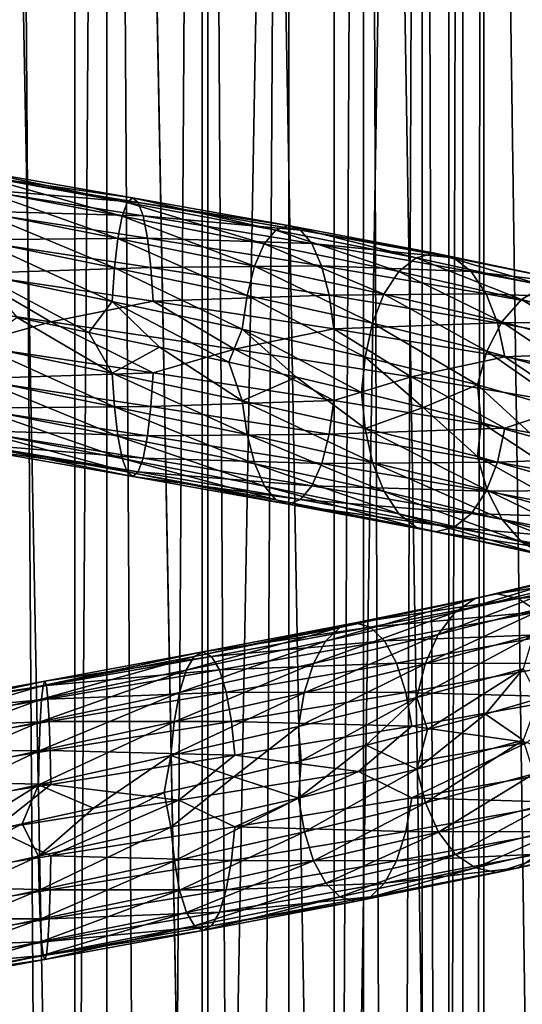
# Model space of a CAD drawing. Header units: metres. Extents: x -109 to 109, y -917 to 389.
# Tile 188 of 256: x 0 to 9, y -505 to -487. Entities that reach past the tile are written whole.
import ezdxf

# ---------------------------------------------------------------- set-up
doc = ezdxf.new("R2010")
doc.units = ezdxf.units.M
doc.layers.add('solid_24503124_XXX_01_SW0001', color=7, linetype='CONTINUOUS')
doc.layers.add('solid_24503124_XXX_01_SW0001_01', color=7, linetype='CONTINUOUS')

msp = doc.modelspace()

# ---------------------------------------------------------------- linework, layer by layer
at = {"layer": 'solid_24503124_XXX_01_SW0001'}
for points in [[(1.19961, -410, -12.944529), (-1.198704, -535, -12.944597), (-1.199508, -410, -12.944538)], [(1.19961, -410, -12.944529), (1.198704, -535, -12.944597), (-1.198704, -535, -12.944597)], [(1.767249, -701, -391.68576), (1.767193, -437, -391.68573), (0, -437, -391.5)], [(0, -701, -391.5), (1.767249, -701, -391.68576), (0, -437, -391.5)], [(-0.602559, -490.131104, -16.234814), (2.222566, -490.621124, -16.092739), (-0.629044, -490.21109, -16.948412)], [(2.124909, -490.702728, -15.385643), (2.222566, -490.621124, -16.092739), (-0.602559, -490.131104, -16.234814)], [(-0.576083, -490.212708, -15.521475), (2.124909, -490.702728, -15.385643), (-0.602559, -490.131104, -16.234814)], [(-0.629044, -490.21109, -16.948412), (2.320258, -490.701111, -16.800091), (-0.653621, -490.452667, -17.610586)], [(2.222566, -490.621124, -16.092739), (2.320258, -490.701111, -16.800091), (-0.629044, -490.21109, -16.948412)], [(2.034363, -490.945892, -14.730031), (2.124909, -490.702728, -15.385643), (-0.576083, -490.212708, -15.521475)], [(-0.551535, -490.455902, -14.860075), (2.034363, -490.945892, -14.730031), (-0.576083, -490.212708, -15.521475)], [(-0.653621, -490.452667, -17.610586), (2.410911, -490.942688, -17.45647), (-0.67453, -490.849152, -18.173925)], [(2.320258, -490.701111, -16.800091), (2.410911, -490.942688, -17.45647), (-0.653621, -490.452667, -17.610586)], [(1.9574, -491.343811, -14.172771), (2.034363, -490.945892, -14.730031), (-0.551535, -490.455902, -14.860075)], [(-0.53067, -490.85379, -14.297896), (1.9574, -491.343811, -14.172771), (-0.551535, -490.455902, -14.860075)], [(-0.67453, -490.849152, -18.173925), (2.488033, -491.339172, -18.014881), (-0.69065, -491.366913, -18.608246)], [(2.410911, -490.942688, -17.45647), (2.488033, -491.339172, -18.014881), (-0.67453, -490.849152, -18.173925)], [(1.898135, -491.862579, -13.74366), (1.9574, -491.343811, -14.172771), (-0.53067, -490.85379, -14.297896)], [(-0.514603, -491.372589, -13.864996), (1.898135, -491.862579, -13.74366), (-0.53067, -490.85379, -14.297896)], [(-0.69065, -491.366913, -18.608246), (2.547492, -491.856934, -18.4454), (-0.701022, -491.965515, -18.887703)], [(2.488033, -491.339172, -18.014881), (2.547492, -491.856934, -18.4454), (-0.69065, -491.366913, -18.608246)], [(1.860106, -492.461761, -13.468309), (1.898135, -491.862579, -13.74366), (-0.514603, -491.372589, -13.864996)], [(-0.504293, -491.971771, -13.587215), (1.860106, -492.461761, -13.468309), (-0.514603, -491.372589, -13.864996)], [(2.547492, -491.856934, -18.4454), (2.58575, -492.455536, -18.722412), (-0.701022, -491.965515, -18.887703)], [(-0.701022, -491.965515, -18.887703), (0.772147, -492.822205, -18.983198), (-2.503789, -492.337311, -18.834259)], [(-2.503789, -492.337311, -18.834259), (0.772147, -492.822205, -18.983198), (-0.701093, -493.235962, -18.889627)], [(0.772147, -492.822205, -18.983198), (2.586013, -493.725983, -18.724319), (-0.701093, -493.235962, -18.889627)], [(-0.701093, -493.235962, -18.889627), (2.586013, -493.725983, -18.724319), (-0.690783, -493.835175, -18.611845)], [(-0.514736, -493.84082, -13.868597), (1.898628, -494.330811, -13.74723), (-0.504364, -493.242218, -13.589138)], [(1.898628, -494.330811, -13.74723), (1.86037, -493.732239, -13.470216), (-0.504364, -493.242218, -13.589138)], [(2.586013, -493.725983, -18.724319), (2.547985, -494.325165, -18.448969), (-0.690783, -493.835175, -18.611845)], [(-0.690783, -493.835175, -18.611845), (2.547985, -494.325165, -18.448969), (-0.674716, -494.353943, -18.178946)], [(-0.530856, -494.358582, -14.302917), (1.958087, -494.848572, -14.177748), (-0.514736, -493.84082, -13.868597)], [(1.958087, -494.848572, -14.177748), (1.898628, -494.330811, -13.74723), (-0.514736, -493.84082, -13.868597)], [(2.547985, -494.325165, -18.448969), (2.48872, -494.843933, -18.019857), (-0.674716, -494.353943, -18.178946)], [(-0.674716, -494.353943, -18.178946), (2.48872, -494.843933, -18.019857), (-0.653851, -494.751831, -17.616766)], [(-0.551765, -494.755066, -14.866256), (2.035209, -495.245087, -14.736157), (-0.530856, -494.358582, -14.302917)], [(2.035209, -495.245087, -14.736157), (1.958087, -494.848572, -14.177748), (-0.530856, -494.358582, -14.302917)], [(-0.653851, -494.751831, -17.616766), (2.411757, -495.241852, -17.462599), (-0.629303, -494.995026, -16.955366)], [(2.48872, -494.843933, -18.019857), (2.411757, -495.241852, -17.462599), (-0.653851, -494.751831, -17.616766)], [(-0.576342, -494.996643, -15.528431), (2.125861, -495.486664, -15.392537), (-0.551765, -494.755066, -14.866256)], [(2.125861, -495.486664, -15.392537), (2.035209, -495.245087, -14.736157), (-0.551765, -494.755066, -14.866256)], [(-0.629303, -494.995026, -16.955366), (2.321211, -495.485046, -16.806986), (-0.602827, -495.07663, -16.242027)], [(2.411757, -495.241852, -17.462599), (2.321211, -495.485046, -16.806986), (-0.629303, -494.995026, -16.955366)], [(-0.602827, -495.07663, -16.242027), (2.223554, -495.56665, -16.09989), (-0.576342, -494.996643, -15.528431)], [(2.223554, -495.56665, -16.09989), (2.125861, -495.486664, -15.392537), (-0.576342, -494.996643, -15.528431)], [(2.321211, -495.485046, -16.806986), (2.223554, -495.56665, -16.09989), (-0.602827, -495.07663, -16.242027)], [(0.771071, -501.031006, 18.885008), (-2.51628, -501.549896, 18.731853), (-0.228347, -501.826416, 18.997715)], [(0.554684, -501.037262, 13.585277), (-1.009068, -502.013306, 13.461369), (-1.810132, -501.556122, 13.475101)], [(0.554684, -501.037262, 13.585277), (0.262649, -501.732819, 13.496994), (-1.009068, -502.013306, 13.461369)]]:
    msp.add_3dface(points, dxfattribs=at)
at = {"layer": 'solid_24503124_XXX_01_SW0001_01'}
for points in [[(-1.199402, -410, 12.944548), (-1.198704, -535, 12.944597), (1.198704, -535, 12.944597)], [(-1.199402, -410, 12.944548), (1.198704, -535, 12.944597), (1.199402, -410, 12.944548)], [(1.199402, -410, 12.944548), (1.198704, -535, 12.944597), (3.557269, -535, 12.503851)], [(1.19961, -410, -12.944529), (3.557269, -535, -12.503851), (1.198704, -535, -12.944597)], [(1.199402, -410, 12.944548), (3.557269, -535, 12.503851), (3.557692, -410, 12.503706)], [(3.557568, -410, -12.503741), (3.557269, -535, -12.503851), (1.19961, -410, -12.944529)], [(3.557692, -410, 12.503706), (3.557269, -535, 12.503851), (5.795265, -535, 11.636799)], [(5.79467, -410, -11.637084), (5.795265, -535, -11.636799), (3.557269, -535, -12.503851)], [(5.79467, -410, -11.637084), (3.557269, -535, -12.503851), (3.557568, -410, -12.503741)], [(3.557692, -410, 12.503706), (5.795265, -535, 11.636799), (5.794521, -410, 11.637158)], [(5.794521, -410, 11.637158), (5.795265, -535, 11.636799), (7.834196, -535, 10.374236)], [(5.794521, -410, 11.637158), (7.834196, -535, 10.374236), (7.834294, -410, 10.374181)], [(7.834188, -410, -10.374262), (5.795265, -535, -11.636799), (5.79467, -410, -11.637084)], [(7.834188, -410, -10.374262), (7.834196, -535, -10.374236), (5.795265, -535, -11.636799)], [(7.834188, -410, -10.374262), (9.606456, -535, -8.758754), (7.834196, -535, -10.374236)], [(9.607141, -410, -8.758013), (9.606456, -535, -8.758754), (7.834188, -410, -10.374262)], [(7.834294, -410, 10.374181), (7.834196, -535, 10.374236), (9.606456, -535, 8.758754)], [(7.834294, -410, 10.374181), (9.606456, -535, 8.758754), (9.607066, -410, 8.758096)], [(0, -701, -408.5), (0, -437, -408.5), (1.767193, -437, -408.31427)], [(1.767249, -701, -408.31424), (0, -701, -408.5), (1.767193, -437, -408.31427)], [(3.457262, -701, -392.234863), (3.457402, -437, -392.234924), (1.767193, -437, -391.68573)], [(1.767249, -701, -391.68576), (3.457262, -701, -392.234863), (1.767193, -437, -391.68573)], [(1.767249, -701, -408.31424), (1.767193, -437, -408.31427), (3.457402, -437, -407.765076)], [(3.457262, -701, -407.765137), (1.767249, -701, -408.31424), (3.457402, -437, -407.765076)], [(3.457262, -701, -392.234863), (4.996175, -701, -393.123352), (3.457402, -437, -392.234924)], [(3.457262, -701, -407.765137), (3.457402, -437, -407.765076), (4.996158, -437, -406.876648)], [(4.996175, -701, -406.876648), (3.457262, -701, -407.765137), (4.996158, -437, -406.876648)], [(4.996175, -701, -393.123352), (4.996158, -437, -393.123352), (3.457402, -437, -392.234924)], [(4.996175, -701, -393.123352), (6.316738, -437, -394.312408), (4.996158, -437, -393.123352)], [(4.996175, -701, -406.876648), (4.996158, -437, -406.876648), (6.316738, -437, -405.687592)], [(4.996175, -701, -393.123352), (6.316731, -701, -394.312378), (6.316738, -437, -394.312408)], [(6.316731, -701, -405.687622), (4.996175, -701, -406.876648), (6.316738, -437, -405.687592)], [(6.316731, -701, -394.312378), (7.361216, -701, -395.75), (6.316738, -437, -394.312408)], [(6.316731, -701, -405.687622), (6.316738, -437, -405.687592), (7.361266, -437, -404.249908)], [(7.361216, -701, -404.25), (6.316731, -701, -405.687622), (7.361266, -437, -404.249908)], [(7.361216, -701, -395.75), (7.361266, -437, -395.750092), (6.316738, -437, -394.312408)], [(7.361216, -701, -395.75), (8.083981, -701, -397.373352), (7.361266, -437, -395.750092)], [(7.361216, -701, -404.25), (7.361266, -437, -404.249908), (8.083978, -437, -402.626648)], [(8.083981, -701, -402.626648), (7.361216, -701, -404.25), (8.083978, -437, -402.626648)], [(8.083981, -701, -397.373352), (8.083978, -437, -397.373352), (7.361266, -437, -395.750092)], [(8.083981, -701, -397.373352), (8.453425, -437, -399.111481), (8.083978, -437, -397.373352)], [(8.083981, -701, -402.626648), (8.083978, -437, -402.626648), (8.453425, -437, -400.888519)], [(8.083981, -701, -397.373352), (8.453436, -701, -399.111511), (8.453425, -437, -399.111481)], [(8.453436, -701, -400.888489), (8.083981, -701, -402.626648), (8.453425, -437, -400.888519)], [(8.453436, -701, -400.888489), (8.453425, -437, -400.888519), (8.453425, -437, -399.111481)], [(8.453436, -701, -399.111511), (8.453436, -701, -400.888489), (8.453425, -437, -399.111481)], [(2.034363, -490.945892, -14.730031), (4.558474, -491.4375, -14.154674), (2.124909, -490.702728, -15.385643)], [(2.124909, -490.702728, -15.385643), (4.761365, -491.194305, -14.784678), (2.222566, -490.621124, -16.092739)], [(4.558474, -491.4375, -14.154674), (4.761365, -491.194305, -14.784678), (2.124909, -490.702728, -15.385643)], [(2.222566, -490.621124, -16.092739), (4.980189, -491.112701, -15.464154), (2.320258, -490.701111, -16.800091)], [(4.761365, -491.194305, -14.784678), (4.980189, -491.112701, -15.464154), (2.222566, -490.621124, -16.092739)], [(2.320258, -490.701111, -16.800091), (5.199092, -491.192719, -16.143877), (2.410911, -490.942688, -17.45647)], [(4.980189, -491.112701, -15.464154), (5.199092, -491.192719, -16.143877), (2.320258, -490.701111, -16.800091)], [(1.9574, -491.343811, -14.172771), (4.38602, -491.835419, -13.619181), (2.034363, -490.945892, -14.730031)], [(4.38602, -491.835419, -13.619181), (4.558474, -491.4375, -14.154674), (2.034363, -490.945892, -14.730031)], [(2.410911, -490.942688, -17.45647), (5.40222, -491.434296, -16.774618), (2.488033, -491.339172, -18.014881)], [(5.199092, -491.192719, -16.143877), (5.40222, -491.434296, -16.774618), (2.410911, -490.942688, -17.45647)], [(4.558474, -491.4375, -14.154674), (6.944103, -491.930725, -13.148686), (4.761365, -491.194305, -14.784678)], [(4.761365, -491.194305, -14.784678), (7.253175, -491.687531, -13.733915), (4.980189, -491.112701, -15.464154)], [(6.944103, -491.930725, -13.148686), (7.253175, -491.687531, -13.733915), (4.761365, -491.194305, -14.784678)], [(4.980189, -491.112701, -15.464154), (7.586518, -491.605927, -14.365101), (5.199092, -491.192719, -16.143877)], [(7.253175, -491.687531, -13.733915), (7.586518, -491.605927, -14.365101), (4.980189, -491.112701, -15.464154)], [(5.199092, -491.192719, -16.143877), (7.919981, -491.685913, -14.996515), (5.40222, -491.434296, -16.774618)], [(7.586518, -491.605927, -14.365101), (7.919981, -491.685913, -14.996515), (5.199092, -491.192719, -16.143877)], [(1.898135, -491.862579, -13.74366), (4.253224, -492.354187, -13.206831), (1.9574, -491.343811, -14.172771)], [(4.253224, -492.354187, -13.206831), (4.38602, -491.835419, -13.619181), (1.9574, -491.343811, -14.172771)], [(2.488033, -491.339172, -18.014881), (5.57503, -491.83078, -17.311216), (2.547492, -491.856934, -18.4454)], [(5.40222, -491.434296, -16.774618), (5.57503, -491.83078, -17.311216), (2.488033, -491.339172, -18.014881)], [(4.38602, -491.835419, -13.619181), (6.681397, -492.328613, -12.651252), (4.558474, -491.4375, -14.154674)], [(6.681397, -492.328613, -12.651252), (6.944103, -491.930725, -13.148686), (4.558474, -491.4375, -14.154674)], [(5.40222, -491.434296, -16.774618), (8.229415, -491.92749, -15.58243), (5.57503, -491.83078, -17.311216)], [(7.919981, -491.685913, -14.996515), (8.229415, -491.92749, -15.58243), (5.40222, -491.434296, -16.774618)], [(6.944103, -491.930725, -13.148686), (9.120015, -492.425537, -11.745711), (7.253175, -491.687531, -13.733915)], [(7.253175, -491.687531, -13.733915), (9.525933, -492.182343, -12.268496), (7.586518, -491.605927, -14.365101)], [(9.120015, -492.425537, -11.745711), (9.525933, -492.182343, -12.268496), (7.253175, -491.687531, -13.733915)], [(7.586518, -491.605927, -14.365101), (9.963728, -492.100739, -12.832334), (7.919981, -491.685913, -14.996515)], [(9.525933, -492.182343, -12.268496), (9.963728, -492.100739, -12.832334), (7.586518, -491.605927, -14.365101)], [(7.919981, -491.685913, -14.996515), (10.401681, -492.180725, -13.396376), (8.229415, -491.92749, -15.58243)], [(9.963728, -492.100739, -12.832334), (10.401681, -492.180725, -13.396376), (7.919981, -491.685913, -14.996515)], [(1.860106, -492.461761, -13.468309), (4.168012, -492.953369, -12.942236), (1.898135, -491.862579, -13.74366)], [(4.168012, -492.953369, -12.942236), (4.253224, -492.354187, -13.206831), (1.898135, -491.862579, -13.74366)], [(5.57503, -491.83078, -17.311216), (5.708262, -492.348541, -17.72492), (2.547492, -491.856934, -18.4454)], [(2.547492, -491.856934, -18.4454), (5.708262, -492.348541, -17.72492), (2.58575, -492.455536, -18.722412)], [(4.253224, -492.354187, -13.206831), (6.479104, -492.847382, -12.268208), (4.38602, -491.835419, -13.619181)], [(6.479104, -492.847382, -12.268208), (6.681397, -492.328613, -12.651252), (4.38602, -491.835419, -13.619181)], [(5.57503, -491.83078, -17.311216), (8.492663, -492.323975, -16.080891), (5.708262, -492.348541, -17.72492)], [(8.229415, -491.92749, -15.58243), (8.492663, -492.323975, -16.080891), (5.57503, -491.83078, -17.311216)], [(8.229415, -491.92749, -15.58243), (10.808075, -492.422302, -13.919772), (8.492663, -492.323975, -16.080891)], [(10.401681, -492.180725, -13.396376), (10.808075, -492.422302, -13.919772), (8.229415, -491.92749, -15.58243)], [(-0.701022, -491.965515, -18.887703), (2.58575, -492.455536, -18.722412), (0.772147, -492.822205, -18.983198)], [(-0.504293, -491.971771, -13.587215), (0.173995, -492.744202, -13.498224), (1.442897, -493.009033, -13.42182)], [(-0.504293, -491.971771, -13.587215), (1.442897, -493.009033, -13.42182), (1.860106, -492.461761, -13.468309)], [(6.681397, -492.328613, -12.651252), (8.774991, -492.823425, -11.301353), (6.944103, -491.930725, -13.148686)], [(8.774991, -492.823425, -11.301353), (9.120015, -492.425537, -11.745711), (6.944103, -491.930725, -13.148686)], [(9.120015, -492.425537, -11.745711), (11.018315, -492.921936, -9.985335), (9.525933, -492.182343, -12.268496)], [(5.708262, -492.348541, -17.72492), (5.793989, -492.947144, -17.991112), (2.58575, -492.455536, -18.722412)], [(4.168012, -492.953369, -12.942236), (6.349297, -493.446594, -12.022418), (4.253224, -492.354187, -13.206831)], [(6.349297, -493.446594, -12.022418), (6.479104, -492.847382, -12.268208), (4.253224, -492.354187, -13.206831)], [(8.492663, -492.323975, -16.080891), (8.695621, -492.841736, -16.465191), (5.708262, -492.348541, -17.72492)], [(5.708262, -492.348541, -17.72492), (8.695621, -492.841736, -16.465191), (5.793989, -492.947144, -17.991112)], [(6.479104, -492.847382, -12.268208), (8.509309, -493.342194, -10.959181), (6.681397, -492.328613, -12.651252)], [(8.509309, -493.342194, -10.959181), (8.774991, -492.823425, -11.301353), (6.681397, -492.328613, -12.651252)], [(8.492663, -492.323975, -16.080891), (11.153811, -492.818787, -14.365047), (8.695621, -492.841736, -16.465191)], [(10.808075, -492.422302, -13.919772), (11.153811, -492.818787, -14.365047), (8.492663, -492.323975, -16.080891)], [(8.774991, -492.823425, -11.301353), (10.601477, -493.319855, -9.607575), (9.120015, -492.425537, -11.745711)], [(10.601477, -493.319855, -9.607575), (11.018315, -492.921936, -9.985335), (9.120015, -492.425537, -11.745711)], [(2.58575, -492.455536, -18.722412), (4.031011, -493.30954, -18.567074), (0.772147, -492.822205, -18.983198)], [(1.860106, -492.461761, -13.468309), (1.442897, -493.009033, -13.42182), (2.700029, -493.274506, -13.226873)], [(1.860106, -492.461761, -13.468309), (2.700029, -493.274506, -13.226873), (3.930974, -493.540009, -12.914989)], [(1.860106, -492.461761, -13.468309), (3.930974, -493.540009, -12.914989), (4.168012, -492.953369, -12.942236)], [(2.58575, -492.455536, -18.722412), (5.793989, -492.947144, -17.991112), (4.031011, -493.30954, -18.567074)], [(-0.504364, -493.242218, -13.589138), (1.86037, -493.732239, -13.470216), (0.173995, -492.744202, -13.498224)], [(1.86037, -493.732239, -13.470216), (1.442897, -493.009033, -13.42182), (0.173995, -492.744202, -13.498224)], [(0.772147, -492.822205, -18.983198), (4.031011, -493.30954, -18.567074), (2.586013, -493.725983, -18.724319)], [(4.168012, -492.953369, -12.942236), (3.930974, -493.540009, -12.914989), (5.127461, -493.806122, -12.487757)], [(5.793989, -492.947144, -17.991112), (7.162364, -493.797424, -17.597492), (4.031011, -493.30954, -18.567074)], [(4.168012, -492.953369, -12.942236), (5.127461, -493.806122, -12.487757), (6.281828, -494.073425, -11.948441)], [(4.168012, -492.953369, -12.942236), (6.281828, -494.073425, -11.948441), (6.349297, -493.446594, -12.022418)], [(8.695621, -492.841736, -16.465191), (8.826211, -493.440338, -16.712465), (5.793989, -492.947144, -17.991112)], [(5.793989, -492.947144, -17.991112), (8.826211, -493.440338, -16.712465), (7.162364, -493.797424, -17.597492)], [(6.349297, -493.446594, -12.022418), (8.338827, -493.941406, -10.739616), (6.479104, -492.847382, -12.268208)], [(8.338827, -493.941406, -10.739616), (8.509309, -493.342194, -10.959181), (6.479104, -492.847382, -12.268208)], [(8.509309, -493.342194, -10.959181), (10.280494, -493.838623, -9.316685), (8.774991, -492.823425, -11.301353)], [(11.153811, -492.818787, -14.365047), (11.420364, -493.336548, -14.708343), (8.695621, -492.841736, -16.465191)], [(8.695621, -492.841736, -16.465191), (11.420364, -493.336548, -14.708343), (8.826211, -493.440338, -16.712465)], [(10.280494, -493.838623, -9.316685), (10.601477, -493.319855, -9.607575), (8.774991, -492.823425, -11.301353)], [(1.86037, -493.732239, -13.470216), (2.700029, -493.274506, -13.226873), (1.442897, -493.009033, -13.42182)], [(1.86037, -493.732239, -13.470216), (4.168602, -494.223816, -12.944067), (2.700029, -493.274506, -13.226873)], [(4.031011, -493.30954, -18.567074), (5.794579, -494.21759, -17.992945), (2.586013, -493.725983, -18.724319)], [(4.168602, -494.223816, -12.944067), (3.930974, -493.540009, -12.914989), (2.700029, -493.274506, -13.226873)], [(4.031011, -493.30954, -18.567074), (7.162364, -493.797424, -17.597492), (5.794579, -494.21759, -17.992945)], [(6.349297, -493.446594, -12.022418), (6.281828, -494.073425, -11.948441), (7.379025, -494.34082, -11.304311)], [(6.349297, -493.446594, -12.022418), (7.379025, -494.34082, -11.304311), (8.338827, -493.941406, -10.739616)], [(8.826211, -493.440338, -16.712465), (10.088575, -494.288208, -16.09936), (7.162364, -493.797424, -17.597492)], [(8.338827, -493.941406, -10.739616), (10.074527, -494.437836, -9.130028), (8.509309, -493.342194, -10.959181)], [(10.074527, -494.437836, -9.130028), (10.280494, -493.838623, -9.316685), (8.509309, -493.342194, -10.959181)], [(11.420364, -493.336548, -14.708343), (11.591875, -493.93515, -14.929233), (8.826211, -493.440338, -16.712465)], [(8.826211, -493.440338, -16.712465), (11.591875, -493.93515, -14.929233), (10.088575, -494.288208, -16.09936)], [(4.168602, -494.223816, -12.944067), (5.127461, -493.806122, -12.487757), (3.930974, -493.540009, -12.914989)], [(4.254329, -494.822418, -13.21026), (4.168602, -494.223816, -12.944067), (1.86037, -493.732239, -13.470216)], [(1.898628, -494.330811, -13.74723), (4.254329, -494.822418, -13.21026), (1.86037, -493.732239, -13.470216)], [(2.586013, -493.725983, -18.724319), (5.794579, -494.21759, -17.992945), (2.547985, -494.325165, -18.448969)], [(4.168602, -494.223816, -12.944067), (6.350195, -494.717041, -12.024119), (5.127461, -493.806122, -12.487757)], [(6.350195, -494.717041, -12.024119), (6.281828, -494.073425, -11.948441), (5.127461, -493.806122, -12.487757)], [(7.162364, -493.797424, -17.597492), (8.82711, -494.710785, -16.714167), (5.794579, -494.21759, -17.992945)], [(7.162364, -493.797424, -17.597492), (10.088575, -494.288208, -16.09936), (8.82711, -494.710785, -16.714167)], [(8.338827, -493.941406, -10.739616), (7.379025, -494.34082, -11.304311), (8.407588, -494.607849, -10.562314)], [(8.338827, -493.941406, -10.739616), (8.407588, -494.607849, -10.562314), (9.361536, -494.875397, -9.726223)], [(8.338827, -493.941406, -10.739616), (9.361536, -494.875397, -9.726223), (10.074527, -494.437836, -9.130028)], [(6.350195, -494.717041, -12.024119), (7.379025, -494.34082, -11.304311), (6.281828, -494.073425, -11.948441)], [(4.38756, -495.340179, -13.623962), (4.254329, -494.822418, -13.21026), (1.898628, -494.330811, -13.74723)], [(1.958087, -494.848572, -14.177748), (4.38756, -495.340179, -13.623962), (1.898628, -494.330811, -13.74723)], [(2.547985, -494.325165, -18.448969), (5.709367, -494.816772, -17.72835), (2.48872, -494.843933, -18.019857)], [(5.794579, -494.21759, -17.992945), (5.709367, -494.816772, -17.72835), (2.547985, -494.325165, -18.448969)], [(6.480786, -495.315643, -12.271394), (6.350195, -494.717041, -12.024119), (4.168602, -494.223816, -12.944067)], [(4.254329, -494.822418, -13.21026), (6.480786, -495.315643, -12.271394), (4.168602, -494.223816, -12.944067)], [(5.794579, -494.21759, -17.992945), (8.82711, -494.710785, -16.714167), (5.709367, -494.816772, -17.72835)], [(6.350195, -494.717041, -12.024119), (8.340008, -495.211853, -10.741137), (7.379025, -494.34082, -11.304311)], [(8.340008, -495.211853, -10.741137), (8.407588, -494.607849, -10.562314), (7.379025, -494.34082, -11.304311)], [(10.088575, -494.288208, -16.09936), (11.593056, -495.205597, -14.930753), (8.82711, -494.710785, -16.714167)], [(8.82711, -494.710785, -16.714167), (8.697303, -495.309998, -16.468378), (5.709367, -494.816772, -17.72835)], [(8.511518, -495.810455, -10.962027), (8.340008, -495.211853, -10.741137), (6.350195, -494.717041, -12.024119)], [(6.480786, -495.315643, -12.271394), (8.511518, -495.810455, -10.962027), (6.350195, -494.717041, -12.024119)], [(8.340008, -495.211853, -10.741137), (10.075953, -495.708282, -9.13132), (8.407588, -494.607849, -10.562314)], [(10.075953, -495.708282, -9.13132), (9.361536, -494.875397, -9.726223), (8.407588, -494.607849, -10.562314)], [(8.82711, -494.710785, -16.714167), (11.593056, -495.205597, -14.930753), (8.697303, -495.309998, -16.468378)], [(4.56037, -495.736664, -14.160562), (4.38756, -495.340179, -13.623962), (1.958087, -494.848572, -14.177748)], [(2.035209, -495.245087, -14.736157), (4.56037, -495.736664, -14.160562), (1.958087, -494.848572, -14.177748)], [(2.48872, -494.843933, -18.019857), (5.576571, -495.335541, -17.315998), (2.411757, -495.241852, -17.462599)], [(5.709367, -494.816772, -17.72835), (5.576571, -495.335541, -17.315998), (2.48872, -494.843933, -18.019857)], [(6.683743, -495.833405, -12.655694), (6.480786, -495.315643, -12.271394), (4.254329, -494.822418, -13.21026)], [(4.38756, -495.340179, -13.623962), (6.683743, -495.833405, -12.655694), (4.254329, -494.822418, -13.21026)], [(5.709367, -494.816772, -17.72835), (8.697303, -495.309998, -16.468378), (5.576571, -495.335541, -17.315998)], [(4.763499, -495.978241, -14.791303), (4.56037, -495.736664, -14.160562), (2.035209, -495.245087, -14.736157)], [(2.125861, -495.486664, -15.392537), (4.763499, -495.978241, -14.791303), (2.035209, -495.245087, -14.736157)], [(2.411757, -495.241852, -17.462599), (5.404117, -495.733459, -16.780506), (2.321211, -495.485046, -16.806986)], [(5.576571, -495.335541, -17.315998), (5.404117, -495.733459, -16.780506), (2.411757, -495.241852, -17.462599)], [(10.283163, -496.306854, -9.319104), (10.075953, -495.708282, -9.13132), (8.340008, -495.211853, -10.741137)], [(8.511518, -495.810455, -10.962027), (10.283163, -496.306854, -9.319104), (8.340008, -495.211853, -10.741137)], [(11.593056, -495.205597, -14.930753), (11.422574, -495.80481, -14.711188), (8.697303, -495.309998, -16.468378)], [(6.946991, -496.229889, -13.154156), (6.683743, -495.833405, -12.655694), (4.38756, -495.340179, -13.623962)], [(4.56037, -495.736664, -14.160562), (6.946991, -496.229889, -13.154156), (4.38756, -495.340179, -13.623962)], [(5.576571, -495.335541, -17.315998), (8.495009, -495.828766, -16.085333), (5.404117, -495.733459, -16.780506)], [(8.697303, -495.309998, -16.468378), (8.495009, -495.828766, -16.085333), (5.576571, -495.335541, -17.315998)], [(8.778071, -496.328217, -11.305322), (8.511518, -495.810455, -10.962027), (6.480786, -495.315643, -12.271394)], [(6.683743, -495.833405, -12.655694), (8.778071, -496.328217, -11.305322), (6.480786, -495.315643, -12.271394)], [(8.697303, -495.309998, -16.468378), (11.422574, -495.80481, -14.711188), (8.495009, -495.828766, -16.085333)], [(4.982402, -496.058228, -15.471025), (4.763499, -495.978241, -14.791303), (2.125861, -495.486664, -15.392537)], [(2.223554, -495.56665, -16.09989), (4.982402, -496.058228, -15.471025), (2.125861, -495.486664, -15.392537)], [(2.321211, -495.485046, -16.806986), (5.201225, -495.976654, -16.150503), (2.223554, -495.56665, -16.09989)], [(5.201225, -495.976654, -16.150503), (4.982402, -496.058228, -15.471025), (2.223554, -495.56665, -16.09989)], [(5.404117, -495.733459, -16.780506), (5.201225, -495.976654, -16.150503), (2.321211, -495.485046, -16.806986)], [(7.256425, -496.471466, -13.740069), (6.946991, -496.229889, -13.154156), (4.56037, -495.736664, -14.160562)], [(4.763499, -495.978241, -14.791303), (7.256425, -496.471466, -13.740069), (4.56037, -495.736664, -14.160562)], [(5.404117, -495.733459, -16.780506), (8.232304, -496.226654, -15.587898), (5.201225, -495.976654, -16.150503)], [(8.495009, -495.828766, -16.085333), (8.232304, -496.226654, -15.587898), (5.404117, -495.733459, -16.780506)], [(9.123808, -496.724701, -11.750597), (8.778071, -496.328217, -11.305322), (6.683743, -495.833405, -12.655694)], [(6.946991, -496.229889, -13.154156), (9.123808, -496.724701, -11.750597), (6.683743, -495.833405, -12.655694)], [(8.495009, -495.828766, -16.085333), (11.156892, -496.323578, -14.369016), (8.232304, -496.226654, -15.587898)], [(11.422574, -495.80481, -14.711188), (11.156892, -496.323578, -14.369016), (8.495009, -495.828766, -16.085333)], [(10.605198, -496.824615, -9.610949), (10.283163, -496.306854, -9.319104), (8.511518, -495.810455, -10.962027)], [(8.778071, -496.328217, -11.305322), (10.605198, -496.824615, -9.610949), (8.511518, -495.810455, -10.962027)], [(7.589889, -496.551453, -14.371484), (7.256425, -496.471466, -13.740069), (4.763499, -495.978241, -14.791303)], [(4.982402, -496.058228, -15.471025), (7.589889, -496.551453, -14.371484), (4.763499, -495.978241, -14.791303)], [(5.201225, -495.976654, -16.150503), (7.923232, -496.469849, -15.00267), (4.982402, -496.058228, -15.471025)], [(7.923232, -496.469849, -15.00267), (7.589889, -496.551453, -14.371484), (4.982402, -496.058228, -15.471025)], [(8.232304, -496.226654, -15.587898), (7.923232, -496.469849, -15.00267), (5.201225, -495.976654, -16.150503)], [(9.530202, -496.966278, -12.273993), (9.123808, -496.724701, -11.750597), (6.946991, -496.229889, -13.154156)], [(7.256425, -496.471466, -13.740069), (9.530202, -496.966278, -12.273993), (6.946991, -496.229889, -13.154156)], [(8.232304, -496.226654, -15.587898), (10.811869, -496.721466, -13.924658), (7.923232, -496.469849, -15.00267)], [(11.156892, -496.323578, -14.369016), (10.811869, -496.721466, -13.924658), (8.232304, -496.226654, -15.587898)], [(9.968155, -497.046265, -12.838036), (9.530202, -496.966278, -12.273993), (7.256425, -496.471466, -13.740069)], [(7.589889, -496.551453, -14.371484), (9.968155, -497.046265, -12.838036), (7.256425, -496.471466, -13.740069)], [(7.923232, -496.469849, -15.00267), (10.40595, -496.964661, -13.401874), (7.589889, -496.551453, -14.371484)], [(10.811869, -496.721466, -13.924658), (10.40595, -496.964661, -13.401874), (7.923232, -496.469849, -15.00267)], [(11.022899, -497.22113, -9.989489), (10.605198, -496.824615, -9.610949), (8.778071, -496.328217, -11.305322)], [(9.123808, -496.724701, -11.750597), (11.022899, -497.22113, -9.989489), (8.778071, -496.328217, -11.305322)], [(10.40595, -496.964661, -13.401874), (9.968155, -497.046265, -12.838036), (7.589889, -496.551453, -14.371484)], [(11.513882, -497.462708, -10.434442), (11.022899, -497.22113, -9.989489), (9.123808, -496.724701, -11.750597)], [(9.530202, -496.966278, -12.273993), (11.513882, -497.462708, -10.434442), (9.123808, -496.724701, -11.750597)], [(8.300141, -497.731171, 13.128577), (8.681601, -497.649567, 13.731942), (10.931414, -497.137115, 12.017396)], [(10.4511, -497.218719, 11.489366), (8.300141, -497.731171, 13.128577), (10.931414, -497.137115, 12.017396)], [(10.931414, -497.137115, 12.017396), (8.681601, -497.649567, 13.731942), (11.411901, -497.217102, 12.545617)], [(7.946456, -497.974365, 12.569142), (8.300141, -497.731171, 13.128577), (10.4511, -497.218719, 11.489366)], [(10.005758, -497.461914, 10.999782), (7.946456, -497.974365, 12.569142), (10.4511, -497.218719, 11.489366)], [(8.681601, -497.649567, 13.731942), (9.063198, -497.729553, 14.335526), (11.411901, -497.217102, 12.545617)], [(11.411901, -497.217102, 12.545617), (9.063198, -497.729553, 14.335526), (11.857764, -497.458679, 13.035775)], [(7.64583, -498.372284, 12.093634), (7.946456, -497.974365, 12.569142), (10.005758, -497.461914, 10.999782)], [(9.627226, -497.859802, 10.583643), (7.64583, -498.372284, 12.093634), (10.005758, -497.461914, 10.999782)], [(9.063198, -497.729553, 14.335526), (9.417297, -497.97113, 14.895616), (11.857764, -497.458679, 13.035775)], [(5.897287, -498.245239, 14.368735), (6.168316, -498.163635, 15.029096), (8.681601, -497.649567, 13.731942)], [(8.300141, -497.731171, 13.128577), (5.897287, -498.245239, 14.368735), (8.681601, -497.649567, 13.731942)], [(8.681601, -497.649567, 13.731942), (6.168316, -498.163635, 15.029096), (9.063198, -497.729553, 14.335526)], [(5.645993, -498.488434, 13.756455), (5.897287, -498.245239, 14.368735), (8.300141, -497.731171, 13.128577)], [(7.946456, -497.974365, 12.569142), (5.645993, -498.488434, 13.756455), (8.300141, -497.731171, 13.128577)], [(6.168316, -498.163635, 15.029096), (6.439443, -498.243622, 15.689695), (9.063198, -497.729553, 14.335526)], [(9.063198, -497.729553, 14.335526), (6.439443, -498.243622, 15.689695), (9.417297, -497.97113, 14.895616)], [(7.414336, -498.891052, 11.727472), (7.64583, -498.372284, 12.093634), (9.627226, -497.859802, 10.583643)], [(9.33574, -498.378571, 10.2632), (7.414336, -498.891052, 11.727472), (9.627226, -497.859802, 10.583643)], [(5.432396, -498.886353, 13.236028), (5.645993, -498.488434, 13.756455), (7.946456, -497.974365, 12.569142)], [(7.64583, -498.372284, 12.093634), (5.432396, -498.886353, 13.236028), (7.946456, -497.974365, 12.569142)], [(6.439443, -498.243622, 15.689695), (6.691032, -498.485199, 16.302692), (9.417297, -497.97113, 14.895616)], [(9.417297, -497.97113, 14.895616), (6.691032, -498.485199, 16.302692), (9.718545, -498.367645, 15.372108)], [(3.315508, -498.760925, 15.17395), (3.467882, -498.679321, 15.871318), (6.168316, -498.163635, 15.029096)], [(5.897287, -498.245239, 14.368735), (3.315508, -498.760925, 15.17395), (6.168316, -498.163635, 15.029096)], [(6.168316, -498.163635, 15.029096), (3.467882, -498.679321, 15.871318), (6.439443, -498.243622, 15.689695)], [(3.174227, -499.00412, 14.527359), (3.315508, -498.760925, 15.17395), (5.897287, -498.245239, 14.368735)], [(5.645993, -498.488434, 13.756455), (3.174227, -499.00412, 14.527359), (5.897287, -498.245239, 14.368735)], [(3.467882, -498.679321, 15.871318), (3.620312, -498.759308, 16.568937), (6.439443, -498.243622, 15.689695)], [(6.439443, -498.243622, 15.689695), (3.620312, -498.759308, 16.568937), (6.691032, -498.485199, 16.302692)], [(5.267919, -499.405121, 12.835279), (5.432396, -498.886353, 13.236028), (7.64583, -498.372284, 12.093634)], [(7.414336, -498.891052, 11.727472), (5.267919, -499.405121, 12.835279), (7.64583, -498.372284, 12.093634)], [(6.691032, -498.485199, 16.302692), (6.905069, -498.881714, 16.824194), (9.718545, -498.367645, 15.372108)], [(9.718545, -498.367645, 15.372108), (6.905069, -498.881714, 16.824194), (9.950798, -498.885406, 15.739469)], [(7.265791, -499.490234, 11.492516), (7.414336, -498.891052, 11.727472), (9.33574, -498.378571, 10.2632)], [(9.148702, -498.977783, 10.05758), (7.265791, -499.490234, 11.492516), (9.33574, -498.378571, 10.2632)], [(3.054142, -499.402008, 13.977767), (3.174227, -499.00412, 14.527359), (5.645993, -498.488434, 13.756455)], [(5.432396, -498.886353, 13.236028), (3.054142, -499.402008, 13.977767), (5.645993, -498.488434, 13.756455)], [(3.620312, -498.759308, 16.568937), (3.761758, -499.000885, 17.216286), (6.691032, -498.485199, 16.302692)], [(6.691032, -498.485199, 16.302692), (3.761758, -499.000885, 17.216286), (6.905069, -498.881714, 16.824194)], [(0.633649, -499.278198, 15.51926), (0.66277, -499.196594, 16.232498), (3.467882, -498.679321, 15.871318)], [(3.315508, -498.760925, 15.17395), (0.633649, -499.278198, 15.51926), (3.467882, -498.679321, 15.871318)], [(3.467882, -498.679321, 15.871318), (0.66277, -499.196594, 16.232498), (3.620312, -498.759308, 16.568937)], [(0.606647, -499.521393, 14.857955), (0.633649, -499.278198, 15.51926), (3.315508, -498.760925, 15.17395)], [(3.174227, -499.00412, 14.527359), (0.606647, -499.521393, 14.857955), (3.315508, -498.760925, 15.17395)], [(0.66277, -499.196594, 16.232498), (0.691902, -499.276581, 16.945993), (3.620312, -498.759308, 16.568937)], [(3.620312, -498.759308, 16.568937), (0.691902, -499.276581, 16.945993), (3.761758, -499.000885, 17.216286)], [(2.961671, -499.920776, 13.55456), (3.054142, -499.402008, 13.977767), (5.432396, -498.886353, 13.236028)], [(5.267919, -499.405121, 12.835279), (2.961671, -499.920776, 13.55456), (5.432396, -498.886353, 13.236028)], [(3.761758, -499.000885, 17.216286), (3.882092, -499.397369, 17.767014), (6.905069, -498.881714, 16.824194)], [(6.905069, -498.881714, 16.824194), (3.882092, -499.397369, 17.767014), (7.070086, -499.399475, 17.226257)], [(5.162377, -500.004303, 12.578127), (5.267919, -499.405121, 12.835279), (7.414336, -498.891052, 11.727472)], [(7.265791, -499.490234, 11.492516), (5.162377, -500.004303, 12.578127), (7.414336, -498.891052, 11.727472)], [(6.905069, -498.881714, 16.824194), (7.070086, -499.399475, 17.226257), (9.950798, -498.885406, 15.739469)], [(9.950798, -498.885406, 15.739469), (7.070086, -499.399475, 17.226257), (10.100239, -499.483978, 15.975844)], [(0.583697, -499.919281, 14.295856), (0.606647, -499.521393, 14.857955), (3.174227, -499.00412, 14.527359)], [(3.054142, -499.402008, 13.977767), (0.583697, -499.919281, 14.295856), (3.174227, -499.00412, 14.527359)], [(0.691902, -499.276581, 16.945993), (0.718934, -499.518158, 17.608072), (3.761758, -499.000885, 17.216286)], [(3.761758, -499.000885, 17.216286), (0.718934, -499.518158, 17.608072), (3.882092, -499.397369, 17.767014)], [(9.148702, -498.977783, 10.05758), (7.454192, -500.059937, 11.255007), (7.265791, -499.490234, 11.492516)], [(9.148702, -498.977783, 10.05758), (8.48093, -499.782532, 10.502426), (7.454192, -500.059937, 11.255007)], [(9.148702, -498.977783, 10.05758), (9.432238, -499.505737, 9.657401), (8.48093, -499.782532, 10.502426)], [(0.66277, -499.196594, 16.232498), (-2.162854, -499.715485, 16.100853), (0.691902, -499.276581, 16.945993)], [(-2.067821, -499.797089, 15.393401), (-2.162854, -499.715485, 16.100853), (0.66277, -499.196594, 16.232498)], [(0.633649, -499.278198, 15.51926), (-2.067821, -499.797089, 15.393401), (0.66277, -499.196594, 16.232498)], [(0.691902, -499.276581, 16.945993), (-2.257922, -499.795471, 16.808563), (0.718934, -499.518158, 17.608072)], [(-2.162854, -499.715485, 16.100853), (-2.257922, -499.795471, 16.808563), (0.691902, -499.276581, 16.945993)], [(-1.979707, -500.040253, 14.737458), (-2.067821, -499.797089, 15.393401), (0.633649, -499.278198, 15.51926)], [(0.606647, -499.521393, 14.857955), (-1.979707, -500.040253, 14.737458), (0.633649, -499.278198, 15.51926)], [(0.566024, -500.438049, 13.863018), (0.583697, -499.919281, 14.295856), (3.054142, -499.402008, 13.977767)], [(2.961671, -499.920776, 13.55456), (0.566024, -500.438049, 13.863018), (3.054142, -499.402008, 13.977767)], [(0.718934, -499.518158, 17.608072), (0.741932, -499.914642, 18.171333), (3.882092, -499.397369, 17.767014)], [(3.882092, -499.397369, 17.767014), (0.741932, -499.914642, 18.171333), (3.974866, -499.915131, 18.191608)], [(2.902335, -500.519989, 13.282998), (2.961671, -499.920776, 13.55456), (5.267919, -499.405121, 12.835279)], [(5.162377, -500.004303, 12.578127), (2.902335, -500.519989, 13.282998), (5.267919, -499.405121, 12.835279)], [(3.882092, -499.397369, 17.767014), (3.974866, -499.915131, 18.191608), (7.070086, -499.399475, 17.226257)], [(7.070086, -499.399475, 17.226257), (3.974866, -499.915131, 18.191608), (7.176265, -499.998047, 17.484962)], [(7.070086, -499.399475, 17.226257), (7.176265, -499.998047, 17.484962), (10.100239, -499.483978, 15.975844)], [(0.718934, -499.518158, 17.608072), (-2.346139, -500.037048, 17.465273), (0.741932, -499.914642, 18.171333)], [(-2.257922, -499.795471, 16.808563), (-2.346139, -500.037048, 17.465273), (0.718934, -499.518158, 17.608072)], [(-1.904812, -500.438171, 14.179918), (-1.979707, -500.040253, 14.737458), (0.606647, -499.521393, 14.857955)], [(0.583697, -499.919281, 14.295856), (-1.904812, -500.438171, 14.179918), (0.606647, -499.521393, 14.857955)], [(7.265791, -499.490234, 11.492516), (5.214417, -500.615387, 12.451704), (5.162377, -500.004303, 12.578127)], [(7.265791, -499.490234, 11.492516), (6.362944, -500.337372, 11.906406), (5.214417, -500.615387, 12.451704)], [(7.265791, -499.490234, 11.492516), (7.454192, -500.059937, 11.255007), (6.362944, -500.337372, 11.906406)], [(10.100239, -499.483978, 15.975844), (7.176265, -499.998047, 17.484962), (9.221988, -500.290253, 16.611891)], [(9.149997, -500.24823, 10.059004), (8.48093, -499.782532, 10.502426), (9.432238, -499.505737, 9.657401)], [(7.26682, -500.760681, 11.494143), (7.454192, -500.059937, 11.255007), (8.48093, -499.782532, 10.502426)], [(9.149997, -500.24823, 10.059004), (7.26682, -500.760681, 11.494143), (8.48093, -499.782532, 10.502426)], [(0.741932, -499.914642, 18.171333), (-2.421189, -500.433533, 18.023964), (0.759663, -500.432404, 18.605591)], [(-2.346139, -500.037048, 17.465273), (-2.421189, -500.433533, 18.023964), (0.741932, -499.914642, 18.171333)], [(-1.847139, -500.95694, 13.75059), (-1.904812, -500.438171, 14.179918), (0.583697, -499.919281, 14.295856)], [(0.566024, -500.438049, 13.863018), (-1.847139, -500.95694, 13.75059), (0.583697, -499.919281, 14.295856)], [(0.554684, -501.037262, 13.585277), (0.566024, -500.438049, 13.863018), (2.961671, -499.920776, 13.55456)], [(2.902335, -500.519989, 13.282998), (0.554684, -501.037262, 13.585277), (2.961671, -499.920776, 13.55456)], [(0.741932, -499.914642, 18.171333), (0.759663, -500.432404, 18.605591), (3.974866, -499.915131, 18.191608)], [(3.974866, -499.915131, 18.191608), (0.759663, -500.432404, 18.605591), (4.03456, -500.513733, 18.464809)], [(3.974866, -499.915131, 18.191608), (4.03456, -500.513733, 18.464809), (7.176265, -499.998047, 17.484962)], [(5.162377, -500.004303, 12.578127), (4.016038, -500.894684, 12.887902), (2.902335, -500.519989, 13.282998)], [(5.162377, -500.004303, 12.578127), (5.214417, -500.615387, 12.451704), (4.016038, -500.894684, 12.887902)], [(7.176265, -499.998047, 17.484962), (4.03456, -500.513733, 18.464809), (6.230095, -500.799988, 17.948288)], [(7.176265, -499.998047, 17.484962), (6.230095, -500.799988, 17.948288), (9.221988, -500.290253, 16.611891)], [(7.26682, -500.760681, 11.494143), (6.362944, -500.337372, 11.906406), (7.454192, -500.059937, 11.255007)], [(9.221988, -500.290253, 16.611891), (6.230095, -500.799988, 17.948288), (7.176996, -501.268494, 17.486742)], [(9.221988, -500.290253, 16.611891), (7.176996, -501.268494, 17.486742), (10.101268, -500.754456, 15.97747)], [(7.416261, -501.359283, 11.730517), (7.26682, -500.760681, 11.494143), (9.149997, -500.24823, 10.059004)], [(9.338164, -500.846832, 10.265865), (7.416261, -501.359283, 11.730517), (9.149997, -500.24823, 10.059004)], [(0.759663, -500.432404, 18.605591), (-2.47905, -500.951294, 18.4547), (0.771071, -501.031006, 18.885008)], [(-2.421189, -500.433533, 18.023964), (-2.47905, -500.951294, 18.4547), (0.759663, -500.432404, 18.605591)], [(-1.810132, -501.556122, 13.475101), (-1.847139, -500.95694, 13.75059), (0.566024, -500.438049, 13.863018)], [(0.554684, -501.037262, 13.585277), (-1.810132, -501.556122, 13.475101), (0.566024, -500.438049, 13.863018)], [(0.759663, -500.432404, 18.605591), (0.771071, -501.031006, 18.885008), (4.03456, -500.513733, 18.464809)], [(5.163108, -501.27475, 12.579907), (5.214417, -500.615387, 12.451704), (6.362944, -500.337372, 11.906406)], [(7.26682, -500.760681, 11.494143), (5.163108, -501.27475, 12.579907), (6.362944, -500.337372, 11.906406)], [(2.902335, -500.519989, 13.282998), (1.529942, -501.453217, 13.413026), (0.554684, -501.037262, 13.585277)], [(4.03456, -500.513733, 18.464809), (0.771071, -501.031006, 18.885008), (3.041666, -501.313141, 18.754723)], [(2.902335, -500.519989, 13.282998), (2.78339, -501.174133, 13.209469), (1.529942, -501.453217, 13.413026)], [(2.902335, -500.519989, 13.282998), (4.016038, -500.894684, 12.887902), (2.78339, -501.174133, 13.209469)], [(4.03456, -500.513733, 18.464809), (3.041666, -501.313141, 18.754723), (6.230095, -500.799988, 17.948288)], [(5.163108, -501.27475, 12.579907), (4.016038, -500.894684, 12.887902), (5.214417, -500.615387, 12.451704)], [(6.230095, -500.799988, 17.948288), (3.041666, -501.313141, 18.754723), (4.034971, -501.78418, 18.46669)], [(6.230095, -500.799988, 17.948288), (4.034971, -501.78418, 18.46669), (7.176996, -501.268494, 17.486742)], [(5.269287, -501.873352, 12.838612), (5.163108, -501.27475, 12.579907), (7.26682, -500.760681, 11.494143)], [(7.416261, -501.359283, 11.730517), (5.269287, -501.873352, 12.838612), (7.26682, -500.760681, 11.494143)], [(10.101268, -500.754456, 15.97747), (7.176996, -501.268494, 17.486742), (9.952724, -501.353638, 15.742515)], [(-2.47905, -500.951294, 18.4547), (-2.51628, -501.549896, 18.731853), (0.771071, -501.031006, 18.885008)], [(2.902745, -501.790436, 13.284879), (2.78339, -501.174133, 13.209469), (4.016038, -500.894684, 12.887902)], [(5.163108, -501.27475, 12.579907), (2.902745, -501.790436, 13.284879), (4.016038, -500.894684, 12.887902)], [(7.648514, -501.877045, 12.097879), (7.416261, -501.359283, 11.730517), (9.338164, -500.846832, 10.265865)], [(9.630606, -501.364594, 10.587359), (7.648514, -501.877045, 12.097879), (9.338164, -500.846832, 10.265865)], [(0.771071, -501.031006, 18.885008), (-0.228347, -501.826416, 18.997715), (3.041666, -501.313141, 18.754723)], [(0.554684, -501.037262, 13.585277), (1.529942, -501.453217, 13.413026), (0.262649, -501.732819, 13.496994)], [(0.554763, -502.307709, 13.587199), (1.529942, -501.453217, 13.413026), (2.78339, -501.174133, 13.209469)], [(2.902745, -501.790436, 13.284879), (0.554763, -502.307709, 13.587199), (2.78339, -501.174133, 13.209469)], [(3.041666, -501.313141, 18.754723), (-0.228347, -501.826416, 18.997715), (0.77115, -502.301453, 18.886932)], [(3.041666, -501.313141, 18.754723), (0.77115, -502.301453, 18.886932), (4.034971, -501.78418, 18.46669)], [(2.96244, -502.389038, 13.55808), (2.902745, -501.790436, 13.284879), (5.163108, -501.27475, 12.579907)], [(5.269287, -501.873352, 12.838612), (2.96244, -502.389038, 13.55808), (5.163108, -501.27475, 12.579907)], [(7.176996, -501.268494, 17.486742), (4.034971, -501.78418, 18.46669), (7.071455, -501.867706, 17.229591)], [(5.434303, -502.391113, 13.240675), (5.269287, -501.873352, 12.838612), (7.416261, -501.359283, 11.730517)], [(7.648514, -501.877045, 12.097879), (5.434303, -502.391113, 13.240675), (7.416261, -501.359283, 11.730517)], [(7.176996, -501.268494, 17.486742), (7.071455, -501.867706, 17.229591), (9.952724, -501.353638, 15.742515)], [(9.952724, -501.353638, 15.742515), (7.071455, -501.867706, 17.229591), (9.72123, -501.872406, 15.376353)], [(7.949761, -502.273529, 12.57437), (7.648514, -501.877045, 12.097879), (9.630606, -501.364594, 10.587359)], [(10.00992, -501.761078, 11.004356), (7.949761, -502.273529, 12.57437), (9.630606, -501.364594, 10.587359)], [(0.554763, -502.307709, 13.587199), (0.262649, -501.732819, 13.496994), (1.529942, -501.453217, 13.413026)], [(-0.228347, -501.826416, 18.997715), (-2.516537, -502.820343, 18.733761), (0.77115, -502.301453, 18.886932)], [(-1.810389, -502.826599, 13.477008), (-1.009068, -502.013306, 13.461369), (0.262649, -501.732819, 13.496994)], [(0.554763, -502.307709, 13.587199), (-1.810389, -502.826599, 13.477008), (0.262649, -501.732819, 13.496994)], [(0.566171, -502.906311, 13.866618), (0.554763, -502.307709, 13.587199), (2.902745, -501.790436, 13.284879)], [(2.96244, -502.389038, 13.55808), (0.566171, -502.906311, 13.866618), (2.902745, -501.790436, 13.284879)], [(4.034971, -501.78418, 18.46669), (0.77115, -502.301453, 18.886932), (3.975635, -502.383392, 18.195127)], [(3.055214, -502.906799, 13.982675), (2.96244, -502.389038, 13.55808), (5.269287, -501.873352, 12.838612)], [(5.434303, -502.391113, 13.240675), (3.055214, -502.906799, 13.982675), (5.269287, -501.873352, 12.838612)], [(4.034971, -501.78418, 18.46669), (3.975635, -502.383392, 18.195127), (7.071455, -501.867706, 17.229591)], [(7.071455, -501.867706, 17.229591), (3.975635, -502.383392, 18.195127), (6.906977, -502.386475, 16.828842)], [(5.648341, -502.787598, 13.762177), (5.434303, -502.391113, 13.240675), (7.648514, -501.877045, 12.097879)], [(7.949761, -502.273529, 12.57437), (5.648341, -502.787598, 13.762177), (7.648514, -501.877045, 12.097879)], [(7.071455, -501.867706, 17.229591), (6.906977, -502.386475, 16.828842), (9.72123, -501.872406, 15.376353)], [(9.72123, -501.872406, 15.376353), (6.906977, -502.386475, 16.828842), (9.420603, -502.270325, 14.900844)], [(8.303861, -502.515106, 13.134459), (7.949761, -502.273529, 12.57437), (10.00992, -501.761078, 11.004356)], [(10.455783, -502.002655, 11.494514), (8.303861, -502.515106, 13.134459), (10.00992, -501.761078, 11.004356)], [(8.685458, -502.595093, 13.738044), (8.303861, -502.515106, 13.134459), (10.455783, -502.002655, 11.494514)], [(10.936271, -502.082642, 12.022736), (8.685458, -502.595093, 13.738044), (10.455783, -502.002655, 11.494514)], [(11.416584, -502.001038, 12.550766), (9.066917, -502.513489, 14.34141), (10.936271, -502.082642, 12.022736)], [(9.420603, -502.270325, 14.900844), (9.066917, -502.513489, 14.34141), (11.416584, -502.001038, 12.550766)], [(9.066917, -502.513489, 14.34141), (8.685458, -502.595093, 13.738044), (10.936271, -502.082642, 12.022736)], [(0.77115, -502.301453, 18.886932), (-2.516537, -502.820343, 18.733761), (0.75981, -502.900665, 18.60919)], [(-1.847619, -503.425171, 13.754161), (-1.810389, -502.826599, 13.477008), (0.554763, -502.307709, 13.587199)], [(0.566171, -502.906311, 13.866618), (-1.847619, -503.425171, 13.754161), (0.554763, -502.307709, 13.587199)], [(0.583902, -503.424072, 14.300876), (0.566171, -502.906311, 13.866618), (2.96244, -502.389038, 13.55808)], [(3.055214, -502.906799, 13.982675), (0.583902, -503.424072, 14.300876), (2.96244, -502.389038, 13.55808)], [(0.77115, -502.301453, 18.886932), (0.75981, -502.900665, 18.60919), (3.975635, -502.383392, 18.195127)], [(3.975635, -502.383392, 18.195127), (0.75981, -502.900665, 18.60919), (3.883164, -502.902161, 17.771921)], [(3.175548, -503.303284, 14.533401), (3.055214, -502.906799, 13.982675), (5.434303, -502.391113, 13.240675)], [(5.648341, -502.787598, 13.762177), (3.175548, -503.303284, 14.533401), (5.434303, -502.391113, 13.240675)], [(3.975635, -502.383392, 18.195127), (3.883164, -502.902161, 17.771921), (6.906977, -502.386475, 16.828842)], [(6.906977, -502.386475, 16.828842), (3.883164, -502.902161, 17.771921), (6.69338, -502.784363, 16.308414)], [(5.89993, -503.029175, 14.375174), (5.648341, -502.787598, 13.762177), (7.949761, -502.273529, 12.57437)], [(8.303861, -502.515106, 13.134459), (5.89993, -503.029175, 14.375174), (7.949761, -502.273529, 12.57437)], [(9.420603, -502.270325, 14.900844), (6.69338, -502.784363, 16.308414), (9.066917, -502.513489, 14.34141)], [(6.906977, -502.386475, 16.828842), (6.69338, -502.784363, 16.308414), (9.420603, -502.270325, 14.900844)], [(6.171057, -503.109161, 15.035773), (5.89993, -503.029175, 14.375174), (8.303861, -502.515106, 13.134459)], [(8.685458, -502.595093, 13.738044), (6.171057, -503.109161, 15.035773), (8.303861, -502.515106, 13.134459)], [(9.066917, -502.513489, 14.34141), (6.442085, -503.027557, 15.696135), (8.685458, -502.595093, 13.738044)], [(6.69338, -502.784363, 16.308414), (6.442085, -503.027557, 15.696135), (9.066917, -502.513489, 14.34141)], [(6.442085, -503.027557, 15.696135), (6.171057, -503.109161, 15.035773), (8.685458, -502.595093, 13.738044)], [(-2.516537, -502.820343, 18.733761), (-2.47953, -503.419525, 18.458271), (0.75981, -502.900665, 18.60919)], [(0.75981, -502.900665, 18.60919), (-2.47953, -503.419525, 18.458271), (0.742137, -503.419434, 18.176352)], [(-1.90548, -503.942932, 14.184896), (-1.847619, -503.425171, 13.754161), (0.566171, -502.906311, 13.866618)], [(0.583902, -503.424072, 14.300876), (-1.90548, -503.942932, 14.184896), (0.566171, -502.906311, 13.866618)], [(0.6069, -503.820557, 14.864135), (0.583902, -503.424072, 14.300876), (3.055214, -502.906799, 13.982675)], [(3.175548, -503.303284, 14.533401), (0.6069, -503.820557, 14.864135), (3.055214, -502.906799, 13.982675)], [(0.75981, -502.900665, 18.60919), (0.742137, -503.419434, 18.176352), (3.883164, -502.902161, 17.771921)], [(3.883164, -502.902161, 17.771921), (0.742137, -503.419434, 18.176352), (3.763078, -503.300049, 17.222328)], [(3.316993, -503.544861, 15.18075), (3.175548, -503.303284, 14.533401), (5.648341, -502.787598, 13.762177)], [(5.89993, -503.029175, 14.375174), (3.316993, -503.544861, 15.18075), (5.648341, -502.787598, 13.762177)], [(6.69338, -502.784363, 16.308414), (3.763078, -503.300049, 17.222328), (6.442085, -503.027557, 15.696135)], [(3.883164, -502.902161, 17.771921), (3.763078, -503.300049, 17.222328), (6.69338, -502.784363, 16.308414)], [(3.469423, -503.624847, 15.87837), (3.316993, -503.544861, 15.18075), (5.89993, -503.029175, 14.375174)], [(6.171057, -503.109161, 15.035773), (3.469423, -503.624847, 15.87837), (5.89993, -503.029175, 14.375174)], [(3.621798, -503.543243, 16.575737), (3.469423, -503.624847, 15.87837), (6.171057, -503.109161, 15.035773)], [(6.442085, -503.027557, 15.696135), (3.621798, -503.543243, 16.575737), (6.171057, -503.109161, 15.035773)], [(3.763078, -503.300049, 17.222328), (3.621798, -503.543243, 16.575737), (6.442085, -503.027557, 15.696135)], [(-2.47953, -503.419525, 18.458271), (-2.421857, -503.938293, 18.028944), (0.742137, -503.419434, 18.176352)], [(0.742137, -503.419434, 18.176352), (-2.421857, -503.938293, 18.028944), (0.719187, -503.817322, 17.614254)], [(-1.98053, -504.339447, 14.743588), (-1.90548, -503.942932, 14.184896), (0.583902, -503.424072, 14.300876)], [(0.6069, -503.820557, 14.864135), (-1.98053, -504.339447, 14.743588), (0.583902, -503.424072, 14.300876)], [(0.633932, -504.062134, 15.526215), (0.6069, -503.820557, 14.864135), (3.175548, -503.303284, 14.533401)], [(3.316993, -503.544861, 15.18075), (0.633932, -504.062134, 15.526215), (3.175548, -503.303284, 14.533401)], [(3.763078, -503.300049, 17.222328), (0.719187, -503.817322, 17.614254), (3.621798, -503.543243, 16.575737)], [(0.742137, -503.419434, 18.176352), (0.719187, -503.817322, 17.614254), (3.763078, -503.300049, 17.222328)], [(0.663064, -504.14212, 16.23971), (0.633932, -504.062134, 15.526215), (3.316993, -503.544861, 15.18075)], [(3.469423, -503.624847, 15.87837), (0.663064, -504.14212, 16.23971), (3.316993, -503.544861, 15.18075)], [(0.692186, -504.060516, 16.952948), (0.663064, -504.14212, 16.23971), (3.469423, -503.624847, 15.87837)], [(3.621798, -503.543243, 16.575737), (0.692186, -504.060516, 16.952948), (3.469423, -503.624847, 15.87837)], [(0.719187, -503.817322, 17.614254), (0.692186, -504.060516, 16.952948), (3.621798, -503.543243, 16.575737)], [(-2.421857, -503.938293, 18.028944), (-2.346962, -504.336212, 17.471403), (0.719187, -503.817322, 17.614254)], [(0.719187, -503.817322, 17.614254), (-2.346962, -504.336212, 17.471403), (0.692186, -504.060516, 16.952948)], [(-2.068747, -504.581024, 15.400299), (-1.98053, -504.339447, 14.743588), (0.6069, -503.820557, 14.864135)], [(0.633932, -504.062134, 15.526215), (-2.068747, -504.581024, 15.400299), (0.6069, -503.820557, 14.864135)], [(-2.346962, -504.336212, 17.471403), (-2.258848, -504.579407, 16.81546), (0.692186, -504.060516, 16.952948)], [(0.692186, -504.060516, 16.952948), (-2.258848, -504.579407, 16.81546), (0.663064, -504.14212, 16.23971)], [(-2.258848, -504.579407, 16.81546), (-2.163815, -504.661011, 16.108007), (0.663064, -504.14212, 16.23971)], [(-2.163815, -504.661011, 16.108007), (-2.068747, -504.581024, 15.400299), (0.633932, -504.062134, 15.526215)], [(0.663064, -504.14212, 16.23971), (-2.163815, -504.661011, 16.108007), (0.633932, -504.062134, 15.526215)]]:
    msp.add_3dface(points, dxfattribs=at)

doc.saveas('drawing.dxf')
